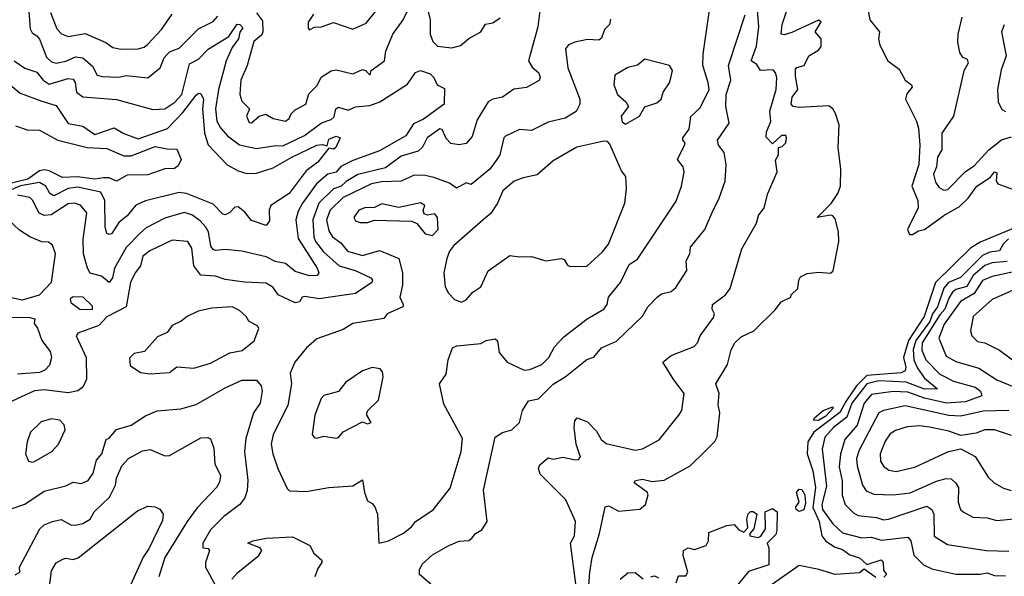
# Model space of a CAD drawing. Extents: x 1995148 to 2088947, y 769131 to 906009.
# Tile 47 of 256: x 2015493 to 2019576, y 779778 to 782085. Entities that reach past the tile are written whole.
import ezdxf

# ---------------------------------------------------------------- set-up
doc = ezdxf.new("R2010")
doc.units = 0

msp = doc.modelspace()

# ---------------------------------------------------------------- linework, layer by layer
at = {"layer": '0CON05XD'}
for points in [[(2017655.9, 782165.9), (2017641.4, 782055), (2017602.9, 781915), (2017617.6, 781887.6), (2017645.8, 781865), (2017650.8, 781845), (2017647.1, 781832.9), (2017595, 781803.3), (2017542.5, 781797.5), (2017495, 781763.3), (2017455, 781755.8), (2017436.2, 781745), (2017390.5, 781669.5), (2017368.9, 781601.1), (2017345, 781572.2), (2017315, 781566.4), (2017281.2, 781571.2), (2017261.9, 781591.9), (2017245, 781630), (2017235, 781632.5), (2017182.9, 781595), (2017162.9, 781557.1), (2017145, 781540), (2017075, 781518.9), (2017009.5, 781470.5), (2016895, 781442.7), (2016846.3, 781413.7), (2016826.7, 781395), (2016795, 781383.3), (2016733.4, 781325), (2016708.8, 781255), (2016713.3, 781185), (2016720.4, 781165), (2016752.8, 781122.8), (2016817.5, 781065), (2016884, 781045), (2016949.2, 781015), (2016955.8, 781005), (2016953.8, 780995), (2016885, 780950.5), (2016735, 780928.1), (2016675, 780937.2), (2016665, 780934.3), (2016653.3, 780915), (2016635, 780911.9), (2016565, 780943.8), (2016544.5, 780975), (2016515, 780992.2), (2016425, 780997.3), (2016345, 781008.5), (2016305, 781021.1), (2016245, 781025.6), (2016215.6, 781065), (2016207.4, 781137.4), (2016190, 781165), (2016125, 781171.1), (2016033.6, 781126.4), (2016004.5, 781105), (2015994, 781065), (2015971.9, 781035), (2015953.5, 780995), (2015935, 780894.2), (2015855, 780853.3), (2015822.1, 780817.9), (2015734, 780785), (2015728, 780775), (2015769.4, 780685), (2015771.1, 780595), (2015755, 780561.2), (2015735, 780545.8), (2015695, 780538.1), (2015595, 780550), (2015555, 780546.4), (2015444.7, 780495.3)], [(2015528.7, 782155), (2015536.8, 782046.8), (2015545, 782030), (2015565, 782018), (2015575, 782004), (2015605, 781930), (2015625, 781910), (2015645, 781904.5), (2015685, 781912.8), (2015725, 781930.4), (2015755, 781927.5), (2015795, 781892.2), (2015814.2, 781855), (2015835, 781850), (2015905, 781846.4), (2015935, 781853.1), (2016025, 781843.8), (2016076, 781885), (2016092.9, 781927.1), (2016115, 781952), (2016155, 781967.5), (2016235, 782047.8), (2016295, 782077.8), (2016315, 782100)], [(2016475, 782113.8), (2016499.7, 782079.7), (2016501.8, 782035), (2016497.1, 782022.9), (2016464.6, 781995), (2016437.1, 781895), (2016410, 781835), (2016407.3, 781797.3), (2016406, 781775), (2016415, 781747.5), (2016445.6, 781715.6), (2016434, 781685), (2016445, 781658.6), (2016455, 781658.1), (2016486, 781685), (2016514, 781694), (2016545, 781676), (2016595, 781664.4), (2016610.8, 781675), (2016619.2, 781695), (2016635, 781710.8), (2016680, 781735), (2016692.4, 781777.6), (2016727.3, 781812.7), (2016743.6, 781846.4), (2016785, 781872.9), (2016805, 781876.7), (2016875, 781860), (2016915, 781878.8), (2016927.5, 781875), (2016946.7, 781855), (2016950, 781875), (2017006, 781915), (2017011.1, 781955), (2017040.5, 782025), (2017083.3, 782085), (2017108.6, 782135)], [(2017847.4, 779665), (2017856.6, 779795), (2017866.6, 779855), (2017896.9, 779955), (2017921.2, 780065), (2017935, 780069.2), (2017977.3, 780047.3), (2018065, 780056), (2018087.5, 780075), (2018098.6, 780115), (2018095, 780125.8), (2018041.2, 780165), (2018046, 780174), (2018075, 780180.4), (2018115, 780170.5), (2018165, 780175.8), (2018273.3, 780235), (2018333.8, 780295), (2018375, 780336.2), (2018384.5, 780355.5), (2018395.5, 780455), (2018388.7, 780488.7), (2018393.1, 780535), (2018380, 780575), (2018428.1, 780655), (2018443.6, 780716.4), (2018458, 780745), (2018485, 780770), (2018537.5, 780795), (2018627, 780883), (2018650, 780915), (2018690, 780935), (2018692.5, 780945), (2018719.5, 780970.5), (2018723.3, 781005), (2018731.2, 781018.8), (2018757.8, 781032.2), (2018805, 781038.1), (2018855, 781034.6), (2018865.9, 781044.1), (2018889.4, 781165), (2018887.8, 781205), (2018875, 781258.8), (2018865, 781272.5), (2018855, 781274.6), (2018800, 781265), (2018857.6, 781322.4), (2018885.2, 781364.8), (2018896.7, 781395), (2018897.8, 781465), (2018887.1, 781555), (2018890.9, 781649.2), (2018875.9, 781695.9), (2018864.6, 781715), (2018847.8, 781727.8), (2018725, 781720.9), (2018700, 781725), (2018692, 781735), (2018696, 781764), (2018720, 781795), (2018709.3, 781849.3), (2018710.5, 781879.5), (2018715, 781886.2), (2018745.5, 781894.5), (2018764.5, 781935.5), (2018805, 781958.9), (2018816.2, 781973.8), (2018816.7, 782005), (2018791.2, 782035), (2018816.2, 782076.2), (2018805, 782083.3), (2018695, 782031.8), (2018662.3, 782022.3), (2018650, 782025), (2018654.2, 782065), (2018678.6, 782135)], [(2019006.7, 782145), (2019018, 782085), (2019057.5, 782035), (2019054.6, 782004.6), (2019059.5, 781979.5), (2019093.1, 781915), (2019139.3, 781879.3), (2019164.6, 781835), (2019191.2, 781815), (2019192.9, 781805), (2019171.7, 781778.3), (2019166.2, 781755), (2019212.2, 781665), (2019220.2, 781635), (2019225.8, 781564.2), (2019221.2, 781485), (2019192.8, 781395), (2019216.6, 781335), (2019217.9, 781305), (2019174.4, 781215), (2019182, 781195), (2019195, 781194.6), (2019220.3, 781209.7), (2019245, 781214.7), (2019325, 781273.3), (2019389.8, 781310.2), (2019425.2, 781344.8), (2019462.2, 781395), (2019517.8, 781432.2), (2019535, 781453.8), (2019545, 781450), (2019541.9, 781415), (2019549.2, 781405), (2019625, 781377.5)], [(2015621.5, 782115), (2015647.1, 782047.1), (2015666.2, 782026.2), (2015695, 782015.5), (2015765, 782027.8), (2015850.3, 781990.3), (2015879.5, 781969.5), (2015912.7, 781962.7)], [(2015912.7, 781962.7), (2015985, 781964.7), (2016009.3, 781970.7), (2016025, 781983.1), (2016081.4, 782045), (2016125, 782108.6)], [(2017942.3, 782087.7), (2017939.2, 782065), (2017918, 782045), (2017905, 782008.8), (2017895, 782000.8), (2017847.3, 782002.7), (2017795, 781992.5), (2017769.2, 781980.8), (2017755.9, 781964.1), (2017766, 781885), (2017815.8, 781755), (2017815.8, 781735), (2017801.2, 781705), (2017755, 781677.1), (2017685, 781660.8), (2017615, 781626.2), (2017565, 781630), (2017508.2, 781601.8), (2017500.8, 781595), (2017484, 781525), (2017472, 781505), (2017442.5, 781465), (2017365, 781401.2), (2017345, 781408.8), (2017305, 781386), (2017275, 781407.1), (2017210.7, 781430.7), (2017175, 781439.3), (2017129.2, 781440.8), (2017074.6, 781415.4), (2016993.2, 781413.2), (2016951.4, 781405), (2016835, 781348.4), (2016780, 781295), (2016766.1, 781255), (2016775, 781210), (2016790, 781185), (2016825, 781159.4), (2016852, 781125), (2016915, 781107.9), (2016985, 781128.1), (2017065.4, 781095.4), (2017080.5, 781035), (2017080, 780985), (2017069.6, 780935), (2017082.9, 780905), (2017081.4, 780895), (2017016.7, 780865), (2017003.8, 780846.2), (2016875, 780825.5), (2016835, 780800.6), (2016725, 780762), (2016682, 780725), (2016634, 780665), (2016615, 780620), (2016620, 780575), (2016605.5, 780485), (2016544.4, 780365), (2016536.5, 780325), (2016542.9, 780285), (2016564, 780225), (2016601.7, 780141.7), (2016612, 780132), (2016681.2, 780128.8), (2016775, 780145.7), (2016875, 780152.9), (2016915, 780177.5), (2016922.5, 780125), (2016935, 780090), (2016955, 780080), (2016966.1, 780066.1), (2016976.7, 780035), (2016982.5, 779915), (2017022.5, 779925), (2017085, 779956), (2017117.6, 779982.4), (2017134, 780005), (2017207.6, 780052.4), (2017277.7, 780142.3), (2017324.2, 780295), (2017328.8, 780348.8), (2017251.3, 780491.3), (2017234, 780575), (2017262, 780615), (2017270, 780675), (2017287.5, 780725), (2017306.4, 780733.6), (2017405, 780742), (2017427.5, 780755), (2017465, 780762.5), (2017474.3, 780754.3), (2017480.9, 780705), (2017515, 780665.3), (2017585, 780632.2), (2017608.6, 780635), (2017658.8, 780655), (2017686.8, 780685), (2017711.1, 780728.9), (2017750, 780770), (2017845.5, 780844.5), (2017915.6, 780885), (2017929.5, 780905), (2017934.3, 780935), (2017983.8, 780996.2), (2018020, 781070), (2018055, 781092), (2018215, 781333.3), (2018237.5, 781395), (2018248, 781455), (2018243.8, 781475), (2018220, 781505), (2018250, 781565), (2018252.5, 781575), (2018242.5, 781585), (2018243.3, 781595), (2018268.5, 781631.5), (2018276.2, 781683.8), (2018315, 781720), (2018351.3, 781795), (2018348.2, 781825), (2018325.5, 781895), (2018327.4, 781942.6), (2018353.8, 782125)], [(2016712, 782108), (2016688.8, 782075), (2016689.3, 782049.3), (2016695, 782043.3), (2016715.9, 782054.1), (2016745, 782056), (2016795, 782074), (2016875, 782046.2), (2016929.3, 782070.7), (2016969.7, 782120.3)], [(2017197.5, 779745), (2017151.2, 779785), (2017151.2, 779805), (2017162.1, 779827.9), (2017205, 779866.2), (2017272.5, 779905), (2017315, 779923.3), (2017355, 779925.8), (2017368, 779935), (2017383.8, 779955), (2017409.5, 779970.5), (2017431.2, 780005), (2017416.7, 780135), (2017465, 780353.8), (2017495.7, 780374.3), (2017533.3, 780385), (2017566.2, 780415), (2017578, 780465), (2017603.3, 780505), (2017645, 780513.8), (2017705, 780574.4), (2017755.4, 780604.6), (2017845, 780675.7), (2017873.6, 780686.4), (2017905.8, 780724.2), (2017967.4, 780752.6), (2018075, 780856.2), (2018098, 780895), (2018135.8, 780934.2), (2018155, 780948), (2018195, 780958.8), (2018213.3, 780975), (2018260, 781045), (2018256.7, 781085), (2018271.2, 781115), (2018275, 781142.5), (2018334.2, 781215.8), (2018364.2, 781285.8), (2018393.8, 781345), (2018418.8, 781415), (2018422, 781485), (2018414.4, 781535), (2018391.2, 781565), (2018386.5, 781585), (2018434.4, 781655.6), (2018421.4, 781725), (2018421.9, 781775), (2018441.6, 781835), (2018432.3, 781895), (2018501.2, 782105)], [(2017186.2, 782125), (2017194.6, 782084.6), (2017195.6, 782025), (2017206.7, 781995), (2017226.2, 781975), (2017285, 781968.6), (2017321.3, 781978.7), (2017355, 782007.5), (2017405.6, 782035), (2017425, 782066), (2017455, 782072.5), (2017485, 782092.2)], [(2017800.9, 779735), (2017777.5, 779915), (2017794.3, 779945), (2017797.1, 780005), (2017758, 780095), (2017651.2, 780201.2), (2017644, 780225), (2017650.4, 780239.6), (2017685, 780268), (2017705, 780263.3), (2017745, 780272), (2017791.4, 780261.4), (2017809.5, 780260.5), (2017818.8, 780271.2), (2017800.8, 780325), (2017792.2, 780395), (2017795, 780422.5), (2017805, 780433.8), (2017847.8, 780417.8), (2017885, 780378.8), (2017904, 780345), (2017925, 780327.5), (2018045, 780300), (2018075, 780306.2), (2018145, 780343.3), (2018226, 780445), (2018238, 780465), (2018248.6, 780535), (2018205, 780591.4), (2018160, 780665), (2018195, 780692.5), (2018289.4, 780730.6), (2018304, 780745), (2018314, 780775), (2018370.2, 780849.8), (2018373.5, 780865), (2018364.7, 780885), (2018366, 780905), (2018420, 780945), (2018439.1, 780970.9), (2018487.5, 781135), (2018547.9, 781242.1), (2018556.6, 781273.4), (2018579.4, 781305), (2018595.8, 781365), (2018633.8, 781455), (2018627, 781503), (2018640, 781525), (2018640, 781555), (2018655, 781560), (2018670, 781575), (2018672.5, 781595), (2018670, 781605), (2018652.5, 781605), (2018615, 781570), (2018588.6, 781598.6), (2018589.3, 781620.7), (2018607.4, 781662.6), (2018603.5, 781706.5), (2018629.7, 781795), (2018631.8, 781845), (2018627.3, 781865), (2018616.7, 781876.7), (2018564.4, 781874.4), (2018548.9, 781898.9), (2018526, 781915), (2018547.5, 781975), (2018557.2, 782055), (2018551.8, 782125)], [(2019398.8, 782095), (2019382.5, 782025), (2019381.2, 781991.2), (2019389.5, 781949.5), (2019400.8, 781930.8), (2019421.7, 781921.7), (2019425.6, 781905), (2019407.3, 781872.7), (2019364.4, 781685.6), (2019317.1, 781615), (2019316.9, 781545), (2019299.2, 781515), (2019294.4, 781475), (2019282, 781445), (2019290.9, 781410.9), (2019305, 781390), (2019325, 781378.8), (2019341.2, 781381.2), (2019414.2, 781455.8), (2019451.2, 781478.8), (2019511.1, 781545), (2019563.5, 781586.5), (2019605, 781599.7)], [(2015471.2, 781915), (2015515, 781884.4), (2015565, 781867.1), (2015590.8, 781835), (2015615, 781818.2), (2015695, 781840.9), (2015715, 781838.2), (2015722.9, 781825), (2015729.1, 781785), (2015754.8, 781764.8), (2015895, 781754.4), (2016045, 781712.5), (2016095, 781716), (2016136.7, 781743.3), (2016166.2, 781775), (2016197.3, 781902.7), (2016235, 781921.1), (2016275, 781962.7), (2016360, 782015), (2016395, 782066.1), (2016405.5, 782065), (2016418.6, 782051.4), (2016406.2, 782033.8), (2016400, 782005), (2016375, 781970), (2016348.9, 781915), (2016317.3, 781795), (2016305.3, 781715), (2016311.4, 781665), (2016326.6, 781636.6), (2016355, 781603.1), (2016405, 781565.7), (2016475, 781550.5), (2016555, 781563.5), (2016585, 781561.9), (2016674, 781605), (2016745, 781657.1), (2016785, 781671.2), (2016797.5, 781682.5), (2016804.6, 781715.4), (2016815, 781722.5), (2016855, 781710), (2016885, 781724.2), (2016945, 781730), (2016986.2, 781745), (2017101.7, 781818.3), (2017135, 781866), (2017155, 781874), (2017195, 781860.8), (2017210, 781845), (2017224.3, 781814.3), (2017255, 781800), (2017253.3, 781735), (2017167.6, 781672.4), (2017126.2, 781653.8), (2017095, 781603.1), (2016985, 781540.9), (2016875, 781500.9), (2016825, 781476.1), (2016805, 781453.3), (2016771.4, 781445), (2016724.6, 781405), (2016666.2, 781325), (2016648.1, 781291.9), (2016637.9, 781255), (2016648.2, 781178.2), (2016726.5, 781055), (2016734, 781035), (2016726.2, 781025), (2016695, 781022.7), (2016635, 781040.5), (2016595, 781074.5), (2016552.4, 781082.4), (2016515, 781102.2), (2016415, 781125.5), (2016345, 781132.9), (2016305, 781127.5), (2016295, 781132.5), (2016285.8, 781145.8), (2016276.9, 781205), (2016265, 781225.6), (2016241.7, 781251.7), (2016206.7, 781276.7), (2016175, 781286.1), (2016095, 781262.2), (2016018.3, 781221.7), (2015995, 781201.9), (2015935, 781140), (2015886.4, 781055), (2015878.7, 781015), (2015865, 780995.8), (2015832.4, 781022.4), (2015785, 781034.6), (2015774, 781055), (2015758.6, 781115), (2015756.9, 781175), (2015771.9, 781285), (2015745, 781315.8), (2015720, 781325), (2015695, 781322.2), (2015623.3, 781276.7), (2015595, 781273.8), (2015572.9, 781285), (2015547.8, 781335), (2015535, 781348.2), (2015485, 781357.1)], [(2019575.6, 782064.4), (2019564, 782035), (2019583.8, 781935), (2019563, 781877), (2019546.9, 781795), (2019550, 781745), (2019565, 781713.3), (2019580, 781705)], [(2018005, 781652.5), (2018062.5, 781685), (2018085, 781723.3), (2018135, 781740), (2018152.5, 781755), (2018161.2, 781785), (2018187, 781823), (2018195, 781850), (2018200, 781875), (2018187.5, 781895), (2018085, 781921.2), (2018055, 781896.7), (2018015, 781886.2), (2017961.2, 781855), (2017956.7, 781815), (2017971.4, 781775), (2018006.2, 781745), (2018017.5, 781725), (2017987.5, 781685), (2017991.7, 781661.7), (2018005, 781652.5)], [(2015430, 781835), (2015495, 781780), (2015585, 781747.3), (2015645, 781730), (2015695, 781654.3), (2015755, 781643.3), (2015805, 781609.4), (2015885, 781636.5), (2015925, 781613.8), (2015985, 781591.6), (2016106.3, 781633.7), (2016169.4, 781700.6), (2016225, 781772.5), (2016235, 781780), (2016245, 781778.8), (2016255.3, 781755), (2016251.1, 781715), (2016260, 781615), (2016275, 781565.7), (2016354, 781484), (2016398.8, 781458.8), (2016435, 781448), (2016475, 781448.2), (2016545, 781470.3), (2016621.1, 781515), (2016725, 781564.7), (2016747.4, 781567.4), (2016768.3, 781561.7), (2016775, 781590), (2016805, 781601.5), (2016822.5, 781595), (2016804.2, 781555.8), (2016795, 781548.8), (2016775, 781552.5), (2016730, 781495), (2016681.5, 781458.5), (2016610.6, 781365), (2016534.6, 781315.4), (2016528.2, 781295), (2016528.9, 781251.1), (2016515, 781231.2), (2016455, 781252), (2016427.2, 781287.2), (2016399.8, 781309.8), (2016385, 781308.2), (2016364.2, 781285.8), (2016345, 781276.4), (2016335, 781279.5), (2016295, 781319.7), (2016185, 781364.6), (2016155, 781368.2), (2016015.5, 781334.5), (2015974.5, 781315.5), (2015938.7, 781271.3), (2015905, 781244.3), (2015875, 781198.6), (2015864.4, 781194.4), (2015855, 781198.8), (2015848.5, 781225), (2015846.9, 781335), (2015829.7, 781369.7), (2015735, 781390.9), (2015695, 781384.7), (2015635, 781355.4), (2015618.5, 781365), (2015602.5, 781395), (2015575, 781410), (2015496.9, 781396.9), (2015438.1, 781371.9)], [(2015476, 781645), (2015525, 781628.8), (2015575, 781627.7), (2015652, 781585), (2015773.3, 781555), (2015855, 781550.9), (2015925, 781520), (2015955, 781521.1), (2016055, 781560), (2016105, 781549.4), (2016145, 781548.8), (2016162.5, 781505), (2016150.4, 781479.6), (2016135, 781468.5), (2016095, 781467.1), (2016025, 781442.3), (2015939.3, 781440.8), (2015895, 781416.2), (2015865, 781430), (2015840.3, 781429.7), (2015805, 781424), (2015733, 781433), (2015671.5, 781431.5), (2015615, 781458.7), (2015595, 781462.2), (2015575, 781457.9), (2015526.7, 781423.3), (2015413.3, 781396.7)], [(2017325, 780914), (2017345, 780923.3), (2017372.5, 780955), (2017405, 780977.5), (2017435.8, 781044.2), (2017525, 781108), (2017565, 781101.4), (2017615, 781103.1), (2017675, 781086), (2017740, 781095), (2017750.6, 781090.6), (2017765, 781067.5), (2017775, 781062.5), (2017845, 781063.3), (2017908.3, 781121.7), (2017934, 781155), (2018001.9, 781325), (2018008.8, 781385), (2018006.7, 781435), (2017988.3, 781458.3), (2017939.6, 781569.6), (2017929.8, 781579.8), (2017915, 781581.1), (2017803.8, 781556.2), (2017705, 781500), (2017638.3, 781441.7), (2017580.3, 781429.7), (2017543.8, 781415), (2017496.9, 781375), (2017474.6, 781325), (2017445, 781280), (2017425.5, 781264.5), (2017292.4, 781147.6), (2017274.8, 781125.2), (2017264.8, 781095.2), (2017252, 781035), (2017258.1, 780978.1), (2017271.9, 780951.9), (2017296.7, 780925), (2017325, 780914)], [(2017205, 781190.8), (2017227.9, 781215), (2017225.5, 781265.5), (2017215, 781280), (2017184.2, 781274.2), (2017170.5, 781280.5), (2017166.7, 781295), (2017172.5, 781315), (2017155, 781326.2), (2017065, 781306.7), (2016995, 781321.4), (2016965, 781306.2), (2016925, 781305.6), (2016900, 781295), (2016878.8, 781265), (2016885, 781251.2), (2016905, 781244), (2016935, 781244.2), (2016965, 781254), (2017119.3, 781249.3), (2017140, 781240), (2017175, 781196.7), (2017205, 781190.8)], [(2015505, 780924.2), (2015575, 780943.8), (2015625, 780996.7), (2015641.9, 781115), (2015630, 781150), (2015612.3, 781162.3), (2015585, 781164), (2015535, 781184.3), (2015492.6, 781212.6), (2015445, 781257.1), (2015395, 781280), (2015385, 781280), (2015358.9, 781261.1), (2015270, 781225), (2015224.5, 781185.5), (2015217.5, 781165), (2015219.4, 781145), (2015235, 781116.2), (2015273.2, 781073.2), (2015305, 781024), (2015365, 780963.8), (2015445.8, 780935.8), (2015505, 780924.2)], [(2019746.9, 781275), (2019475, 781163.2), (2019435, 781138.1), (2019289.8, 780995), (2019243.6, 780855), (2019177.8, 780755), (2019158.2, 780685), (2019167.9, 780645), (2019165, 780630), (2019148.5, 780621.5), (2019005, 780610.4), (2018962.5, 780567.5), (2018918.1, 780501.9), (2018893.6, 780456.4), (2018786.5, 780375), (2018761, 780335), (2018758.4, 780285), (2018781.9, 780215), (2018793.2, 780145), (2018782.2, 780062.2), (2018808.6, 780005), (2018818.9, 779945), (2018835, 779922.7), (2018875, 779897.7), (2018905, 779888), (2018935, 779866.5), (2018975, 779854), (2019005, 779826.7), (2019065.4, 779845.4), (2019072.9, 779835), (2019075, 779802.5), (2019087.5, 779785), (2019076.7, 779773.3)], [(2019593.4, 781176.6), (2019571.2, 781155), (2019555, 781127.3), (2019515, 781121.6), (2019485, 781108.1), (2019393.5, 781016.5), (2019343.6, 780995), (2019325, 780972.5), (2019298.7, 780895), (2019277.9, 780865), (2019266.5, 780833.5), (2019208.4, 780755), (2019197.7, 780717.7), (2019199.8, 780675), (2019215, 780640.9), (2019245, 780599.6), (2019298.8, 780555), (2019245, 780553.9), (2019168.2, 780581.8), (2019055, 780587.5), (2019005, 780575.2), (2018943.1, 780495), (2018922.3, 780437.7), (2018867.3, 780395), (2018830.9, 780355), (2018821.1, 780305), (2018838.7, 780151.3), (2018819.7, 780075), (2018821.2, 780055), (2018864.4, 779995), (2018905, 779957.3), (2018985, 779936.5), (2019025, 779939.6), (2019065, 779926.7), (2019175, 779939.2), (2019188.6, 779925), (2019200, 779865), (2019240, 779825), (2019275, 779808.2), (2019374.3, 779785.7), (2019475, 779786.2), (2019505, 779792.1), (2019535, 779781.5), (2019580, 779780)], [(2019588.1, 781081.9), (2019525, 781076.9), (2019495, 781065.9), (2019446.1, 781025), (2019420.6, 780979.4), (2019375, 780966), (2019361, 780955), (2019345, 780930), (2019328.7, 780885), (2019308.8, 780861.2), (2019234.8, 780745), (2019233.7, 780715), (2019250.9, 780675), (2019308.9, 780615), (2019365, 780586.8), (2019455, 780561.8), (2019477.5, 780545), (2019482.5, 780525), (2019415, 780501.5), (2019335.7, 780495.7), (2019245, 780516), (2019175, 780541.1), (2019114.3, 780544.3), (2019025, 780531.1), (2018994.1, 780495), (2018965.6, 780404.4), (2018915, 780344.2), (2018896.5, 780283.5), (2018891.5, 780231.5), (2018903, 780173), (2018904, 780114), (2018915.7, 780075), (2018950.6, 780040.6), (2018969.8, 780029.8), (2019045, 780021.2), (2019075, 780011.5), (2019095, 780014.5), (2019255, 780067.8), (2019275, 780054), (2019283.3, 780035), (2019285, 779943.8), (2019339.7, 779909.7), (2019500, 779885), (2019595, 779882.2)], [(2019635, 781044), (2019525, 781020), (2019485, 781003.8), (2019450.5, 780949.5), (2019393.6, 780916.4), (2019326.7, 780823.3), (2019303.8, 780765), (2019335, 780690), (2019375, 780667.8), (2019470, 780640), (2019545, 780592.5), (2019655.8, 780545.8)], [(2019615, 780965.3), (2019525, 780925.6), (2019446.9, 780855), (2019435.7, 780795), (2019440.6, 780775), (2019465, 780751.1), (2019495.4, 780745.4), (2019555, 780714.4), (2019635.4, 780655.4)], [(2015795, 780883.3), (2015795, 780897.5), (2015756.7, 780935), (2015715, 780936.2), (2015702.3, 780927.7), (2015705, 780912.5), (2015742.5, 780885), (2015795, 780883.3)], [(2016035, 780617.5), (2016115, 780622.9), (2016145, 780646.2), (2016215, 780640.6), (2016285, 780661.4), (2016365, 780704.2), (2016416.2, 780713.8), (2016465.8, 780754.2), (2016485.6, 780804.4), (2016480.8, 780815), (2016443.3, 780835), (2016432.5, 780855), (2016405, 780880), (2016375, 780894), (2016290.3, 780889.7), (2016233, 780877), (2016187.5, 780855), (2016162.5, 780835), (2016125, 780817.1), (2016105, 780788.8), (2016065, 780770), (2016010.5, 780709.5), (2015968.3, 780701.7), (2015948.3, 780681.7), (2015951.7, 780651.7), (2015995, 780622.5), (2016035, 780617.5)], [(2015445, 780852.2), (2015535, 780850.9), (2015556.7, 780845), (2015553.8, 780825), (2015566.8, 780806.8), (2015585.5, 780755), (2015619.5, 780709.5), (2015625.4, 780684.6), (2015617.4, 780652.6), (2015597.6, 780632.4), (2015575, 780622.9), (2015485, 780615.5)], [(2016805, 780350), (2016815, 780353.3), (2016835, 780376.2), (2016915, 780417.5), (2016935, 780410), (2016950, 780415), (2016932.5, 780445), (2016933.3, 780455), (2016936.7, 780465), (2016981.7, 780508.3), (2017000, 780605), (2016997.5, 780625), (2016988.3, 780638.3), (2016955, 780643.8), (2016915, 780630), (2016845, 780582.5), (2016815, 780543.8), (2016755, 780527.1), (2016743.1, 780515), (2016717.1, 780445), (2016706.7, 780365), (2016715, 780352.5), (2016725, 780350), (2016755, 780358.8), (2016805, 780350)], [(2015457.7, 780057.7), (2015515, 780077.1), (2015595, 780130), (2015685, 780152), (2015715, 780167.1), (2015747.7, 780162.3), (2015776.7, 780175), (2015798.6, 780205), (2015811.5, 780258.5), (2015834.3, 780285), (2015852.5, 780345), (2015865, 780350), (2015894.3, 780385.7), (2015955.5, 780404.5), (2016015, 780442.5), (2016063.6, 780463.6), (2016162, 780472), (2016225, 780489.2), (2016345, 780559.5), (2016415, 780590.8), (2016475, 780590), (2016495, 780566.7), (2016498.1, 780545), (2016491.1, 780495), (2016463.3, 780455), (2016430.9, 780349.1), (2016425.5, 780295), (2016440, 780175), (2016436.4, 780133.6), (2016427.2, 780102.8), (2016405.8, 780075), (2016339.2, 780025), (2016285, 779970), (2016252.5, 779915), (2016252.5, 779895), (2016275, 779892.5), (2016280, 779885), (2016264.3, 779835), (2016264.2, 779815), (2016306.2, 779736.2)], [(2018805, 780423.4), (2018784.5, 780424.5), (2018788.6, 780435), (2018824.8, 780465.2), (2018865, 780480), (2018866.7, 780475), (2018835, 780441.2), (2018805, 780423.4)], [(2019595, 780464.6), (2019488.3, 780461.7), (2019395, 780440.9), (2019345, 780444.7), (2019165, 780484.6), (2019075, 780465.5), (2019055, 780455.6), (2018972.6, 780297.4), (2018963.4, 780265), (2018965.3, 780235.3), (2018987.8, 780155), (2019002.2, 780132.2), (2019035, 780117.8), (2019114.6, 780115.4), (2019185, 780123.9), (2019295, 780172.5), (2019335, 780183.3), (2019355, 780181.4), (2019375, 780164.2), (2019385.6, 780145), (2019384.5, 780084.5), (2019394.2, 780055), (2019404.5, 780044.5), (2019445, 780022.5), (2019505, 780020), (2019545, 780008.6), (2019615.9, 780015.9)], [(2015545, 780250), (2015555, 780254), (2015626.2, 780295), (2015653.8, 780325), (2015682.5, 780385), (2015677.5, 780405), (2015660, 780425), (2015625, 780430.6), (2015582.4, 780417.6), (2015538, 780375), (2015524.4, 780335.6), (2015518, 780285), (2015530, 780255), (2015545, 780250)], [(2019605, 780361.1), (2019535.4, 780385.4), (2019495, 780384.3), (2019459.1, 780370.9), (2019395, 780361.9), (2019345, 780379.2), (2019265, 780396.1), (2019225, 780401.8), (2019173.3, 780396.7), (2019125, 780382.2), (2019102.4, 780367.6), (2019082.3, 780337.7), (2019060.5, 780285), (2019062.9, 780255), (2019075, 780234), (2019097.2, 780217.2), (2019127.4, 780212.6), (2019205, 780230), (2019344.5, 780295.5), (2019395.6, 780305.6), (2019454.4, 780274.4), (2019508.3, 780188.3), (2019533.3, 780165), (2019572.4, 780142.4), (2019603.5, 780133.5)], [(2015630, 780005), (2015665, 780012.9), (2015705, 779991.4), (2015725, 779990), (2015755, 779997.1), (2015785.7, 780015), (2015802.5, 780045), (2015865.8, 780105), (2015890, 780155), (2015894.4, 780185), (2015917.1, 780235), (2015944.1, 780265.9), (2016002.4, 780297.6), (2016035, 780302.9), (2016095, 780277.5), (2016115, 780278.6), (2016245, 780351.2), (2016273, 780353), (2016285, 780347.5), (2016298.9, 780308.9), (2016303.1, 780243.1), (2016325.6, 780195), (2016322.1, 780167.9), (2016309.2, 780145), (2016228.7, 780061.3), (2016188.1, 780005), (2016095.6, 779855), (2016070.8, 779775)], [(2018725.6, 780045.6), (2018712.5, 780055), (2018710.6, 780065), (2018724.5, 780085.5), (2018714.7, 780125), (2018725, 780138.6), (2018736.8, 780136.8), (2018748.2, 780115), (2018752, 780082), (2018745, 780052.9), (2018725.6, 780045.6)], [(2015614, 779715), (2015625, 779800), (2015645, 779833.3), (2015671.8, 779848.2), (2015685, 779852.2), (2015715, 779847.5), (2015736.1, 779853.9), (2015981.4, 780048.6), (2016025, 780068), (2016055, 780066.2), (2016075, 780056.2), (2016087.8, 780035), (2016085, 780008.8), (2016028.3, 779891.7), (2016005, 779857.5), (2015946.4, 779725)], [(2018215, 779750), (2018225, 779780), (2018255, 779780), (2018263.8, 779795), (2018243.9, 779863.9), (2018246.2, 779885), (2018265, 779896.2), (2018290.7, 779889.3), (2018340, 779905), (2018348.6, 779925), (2018350.7, 779959.3), (2018425, 779987.5), (2018455, 779992.5), (2018475, 779970), (2018495, 779960), (2018511.7, 779978.3), (2018507.5, 780015), (2018513, 780037), (2018523.3, 780046.7), (2018533.8, 780046.2), (2018550, 780035), (2018537.5, 779975), (2018520, 779955), (2018520, 779945), (2018555, 779938.8), (2018565.7, 779944.3), (2018585.5, 779974.5), (2018584.2, 780045), (2018615, 780059), (2018634.2, 780044.2), (2018633.1, 779966.9), (2018628.6, 779951.4), (2018592.5, 779915), (2018600, 779895), (2018600, 779825), (2018515, 779797.5), (2018456.2, 779723.8)], [(2015474.2, 779784.2), (2015493.8, 779795), (2015492.5, 779815), (2015576.7, 779975), (2015595, 779991.5), (2015630, 780005)], [(2016372.5, 779765), (2016397.2, 779792.8), (2016485, 779863.8), (2016496.7, 779885), (2016490, 779895), (2016440, 779915), (2016460, 779925), (2016515, 779935.7), (2016625, 779941.2), (2016696.7, 779905), (2016713.3, 779873.3), (2016746.2, 779845), (2016746.7, 779835), (2016729.7, 779810.3), (2016716.7, 779775)], [(2019042.4, 779772.4), (2018995, 779807.5), (2018975, 779792.5), (2018875, 779784.7), (2018806.3, 779806.3), (2018725, 779822.8), (2018600.4, 779735)], [(2017983.3, 779765), (2018015, 779792.5), (2018045, 779793.8), (2018077.7, 779767.7)], [(2018110, 779775), (2018125, 779780), (2018141.7, 779771.7)]]:
    msp.add_lwpolyline(points, dxfattribs=at)

doc.saveas('drawing.dxf')
